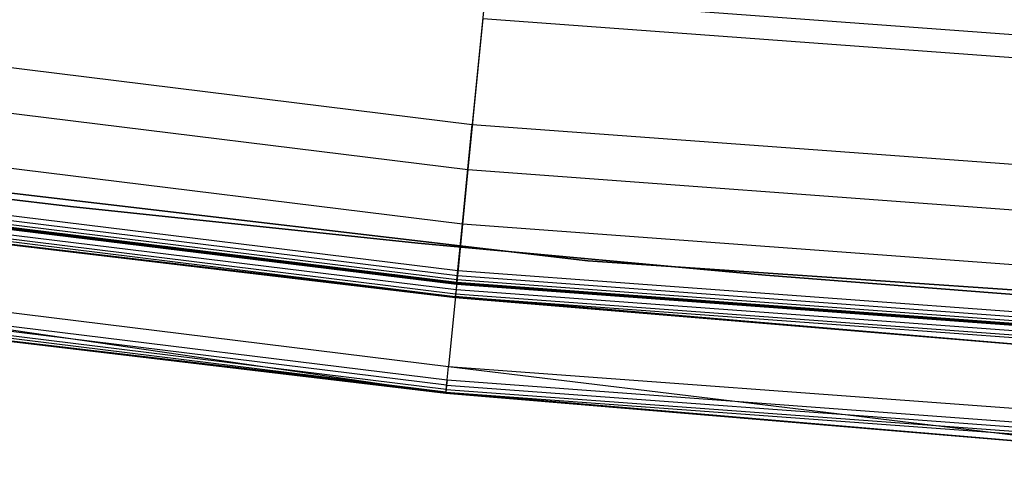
# Model space of a CAD drawing. Extents: x -390 to 397, y -401 to 400.
# Tile 130 of 192: x -44.79 to -29.44, y -389.41 to -382.19. Entities that reach past the tile are written whole.
import ezdxf

# ---------------------------------------------------------------- set-up
doc = ezdxf.new("R2010")
doc.units = 0
doc.header["$LTSCALE"] = 25.4
doc.layers.get('0').update_dxf_attribs({"linetype": 'CONTINUOUS'})

# ---------------------------------------------------------------- blocks, each defined once
blk = doc.blocks.new('FOURTY_ROUND_VII_ZWIS_STL')
at = {"color": 0}
for p, q in [((-56.53, -381.507, -933.034), (-37.737, -383.825, -933.034)), ((-56.53, -381.507, -933.034), (-37.737, -383.825, -933.034)), ((-37.538, -381.813, -934.123), (-37.737, -383.825, -933.034)), ((-37.538, -381.813, -934.123), (-37.737, -383.825, -933.034)), ((-37.538, -381.813, -934.123), (-18.753, -383.199, -934.123)), ((-37.538, -381.813, -934.123), (-18.753, -383.199, -934.123)), ((-56.634, -382.209, -934.377), (-37.806, -384.531, -934.377)), ((-56.634, -382.209, -934.377), (-37.806, -384.531, -934.377)), ((-37.574, -382.173, -935.584), (-37.806, -384.531, -934.377)), ((-37.574, -382.173, -935.584), (-37.806, -384.531, -934.377)), ((-37.574, -382.173, -935.584), (-18.771, -383.56, -935.584)), ((-37.574, -382.173, -935.584), (-18.771, -383.56, -935.584)), ((-56.758, -383.05, -931.349), (-37.889, -385.378, -931.349)), ((-56.758, -383.05, -931.349), (-37.889, -385.378, -931.349)), ((-37.962, -386.111, -929), (-56.867, -383.78, -929)), ((-37.962, -386.111, -929), (-56.867, -383.78, -929)), ((-54.863, -383.731, -895.5), (-35.935, -385.957, -895.5)), ((-35.935, -385.957, -894), (-54.863, -383.731, -894)), ((-35.935, -385.957, -894), (-54.863, -383.731, -894)), ((-54.863, -383.731, -895.5), (-35.935, -385.957, -895.5)), ((-56.886, -383.912, -929.051), (-37.975, -386.244, -929.051)), ((-56.886, -383.912, -929.051), (-37.975, -386.244, -929.051)), ((-56.877, -383.85, -929.013), (-37.969, -386.182, -929.013)), ((-56.877, -383.85, -929.013), (-37.969, -386.182, -929.013)), ((-37.889, -385.378, -931.349), (-37.737, -383.825, -933.034)), ((-37.889, -385.378, -931.349), (-37.737, -383.825, -933.034)), ((-37.737, -383.825, -933.034), (-18.853, -385.218, -933.034)), ((-37.737, -383.825, -933.034), (-18.853, -385.218, -933.034)), ((-56.91, -384.069, -902.015), (-37.99, -386.402, -902.015)), ((-56.91, -384.069, -902.015), (-37.99, -386.402, -902.015)), ((-56.91, -384.069, -927.485), (-37.99, -386.402, -927.485)), ((-56.91, -384.069, -927.485), (-37.99, -386.402, -927.485)), ((-56.91, -384.069, -900.485), (-37.99, -386.402, -900.485)), ((-56.91, -384.069, -900.485), (-37.99, -386.402, -900.485)), ((-56.91, -384.069, -895.515), (-37.99, -386.402, -895.515)), ((-56.91, -384.069, -895.515), (-37.99, -386.402, -895.515)), ((-56.91, -384.069, -932.496), (-37.99, -386.403, -932.496)), ((-56.91, -384.069, -932.496), (-37.99, -386.403, -932.496)), ((-37.983, -386.326, -902), (-56.898, -383.993, -902)), ((-37.983, -386.326, -902), (-56.898, -383.993, -902)), ((-37.983, -386.326, -927.5), (-56.898, -383.993, -927.5)), ((-37.983, -386.326, -927.5), (-56.898, -383.993, -927.5)), ((-37.983, -386.326, -900.5), (-56.898, -383.993, -900.5)), ((-37.983, -386.326, -900.5), (-56.898, -383.993, -900.5)), ((-37.983, -386.326, -895.5), (-56.898, -383.993, -895.5)), ((-37.983, -386.326, -895.5), (-56.898, -383.993, -895.5)), ((-56.896, -383.976, -929.178), (-37.981, -386.309, -929.178)), ((-56.896, -383.976, -929.178), (-37.981, -386.309, -929.178)), ((-56.895, -383.971, -929.25), (-37.981, -386.304, -929.25)), ((-56.895, -383.971, -929.25), (-37.981, -386.304, -929.25)), ((-56.893, -383.956, -929.108), (-37.979, -386.288, -929.108)), ((-56.893, -383.956, -929.108), (-37.979, -386.288, -929.108)), ((-56.925, -384.176, -902.123), (-38.001, -386.51, -902.123)), ((-56.925, -384.176, -902.123), (-38.001, -386.51, -902.123)), ((-56.925, -384.176, -927.377), (-38.001, -386.51, -927.377)), ((-56.925, -384.176, -927.377), (-38.001, -386.51, -927.377)), ((-56.925, -384.176, -900.377), (-38.001, -386.51, -900.377)), ((-56.925, -384.176, -900.377), (-38.001, -386.51, -900.377)), ((-56.925, -384.176, -895.623), (-38.001, -386.51, -895.623)), ((-56.925, -384.176, -895.623), (-38.001, -386.51, -895.623)), ((-56.919, -384.133, -902.059), (-37.997, -386.467, -902.059)), ((-56.919, -384.133, -902.059), (-37.997, -386.467, -902.059)), ((-56.919, -384.133, -927.441), (-37.997, -386.467, -927.441)), ((-56.919, -384.133, -927.441), (-37.997, -386.467, -927.441)), ((-56.919, -384.133, -900.441), (-37.997, -386.467, -900.441)), ((-56.919, -384.133, -900.441), (-37.997, -386.467, -900.441)), ((-56.919, -384.133, -895.559), (-37.997, -386.467, -895.559)), ((-56.919, -384.133, -895.559), (-37.997, -386.467, -895.559)), ((-44.001, -385.106, -895.449), (-49.406, -384.456, -895.449)), ((-49.406, -384.456, -893.949), (-44.001, -385.106, -893.949)), ((-44.001, -385.106, -895.449), (-49.406, -384.456, -895.449)), ((-49.406, -384.456, -893.949), (-44.001, -385.106, -893.949)), ((-37.806, -384.531, -934.377), (-37.99, -386.403, -932.496)), ((-37.806, -384.531, -934.377), (-37.99, -386.403, -932.496)), ((-37.806, -384.531, -934.377), (-18.887, -385.927, -934.377)), ((-37.806, -384.531, -934.377), (-18.887, -385.927, -934.377)), ((-38.003, -386.525, -902.2), (-53.401, -384.698, -902.2)), ((-53.401, -384.698, -902.2), (-38.001, -386.51, -902.123)), ((-53.401, -384.698, -902.2), (-38.001, -386.51, -902.123)), ((-38.003, -386.525, -902.2), (-53.401, -384.698, -902.2)), ((-38.003, -386.525, -927.3), (-53.401, -384.698, -927.3)), ((-53.401, -384.698, -927.3), (-38.001, -386.51, -927.377)), ((-38.003, -386.525, -927.3), (-53.401, -384.698, -927.3)), ((-53.401, -384.698, -927.3), (-38.001, -386.51, -927.377)), ((-53.401, -384.698, -895.7), (-38.003, -386.525, -895.7)), ((-38.003, -386.525, -900.3), (-53.401, -384.698, -900.3)), ((-53.401, -384.698, -900.3), (-38.001, -386.51, -900.377)), ((-38.003, -386.525, -900.3), (-53.401, -384.698, -900.3)), ((-53.401, -384.698, -900.3), (-38.001, -386.51, -900.377)), ((-53.401, -384.698, -895.7), (-38.003, -386.525, -895.7)), ((-53.401, -384.698, -895.7), (-38.001, -386.51, -895.623)), ((-53.401, -384.698, -895.7), (-38.001, -386.51, -895.623)), ((-38.587, -385.68, -895.449), (-44.001, -385.106, -895.449)), ((-44.001, -385.106, -893.949), (-38.587, -385.68, -893.949)), ((-44.001, -385.106, -895.449), (-44.001, -385.106, -893.949)), ((-38.587, -385.68, -895.449), (-44.001, -385.106, -895.449)), ((-44.001, -385.106, -893.949), (-38.587, -385.68, -893.949)), ((-44.001, -385.106, -895.449), (-44.001, -385.106, -893.949)), ((-57.087, -385.263, -930.127), (-38.15, -388.018, -927.5)), ((-57.087, -385.263, -930.127), (-38.15, -388.018, -927.5)), ((-57.087, -385.263, -930.127), (-38.109, -387.604, -930.127)), ((-57.087, -385.263, -930.127), (-38.109, -387.604, -930.127)), ((-37.981, -386.304, -929.25), (-37.889, -385.378, -931.349)), ((-37.981, -386.304, -929.25), (-37.889, -385.378, -931.349)), ((-37.889, -385.378, -931.349), (-18.929, -386.776, -931.349)), ((-37.889, -385.378, -931.349), (-18.929, -386.776, -931.349)), ((-38.144, -387.96, -894.059), (-57.139, -385.617, -894.059)), ((-38.144, -387.96, -894.059), (-57.139, -385.617, -894.059)), ((-38.137, -387.895, -894.015), (-57.13, -385.553, -894.015)), ((-38.137, -387.895, -894.015), (-57.13, -385.553, -894.015)), ((-38.13, -387.819, -894), (-57.118, -385.477, -894)), ((-38.13, -387.819, -894), (-57.118, -385.477, -894)), ((-38.148, -388.003, -894.123), (-57.146, -385.66, -894.123)), ((-38.148, -388.003, -894.123), (-57.146, -385.66, -894.123)), ((-33.165, -386.178, -895.449), (-38.587, -385.68, -895.449)), ((-38.587, -385.68, -893.949), (-33.165, -386.178, -893.949)), ((-38.587, -385.68, -895.449), (-38.587, -385.68, -893.949)), ((-33.165, -386.178, -895.449), (-38.587, -385.68, -895.449)), ((-38.587, -385.68, -893.949), (-33.165, -386.178, -893.949)), ((-38.587, -385.68, -895.449), (-38.587, -385.68, -893.949)), ((-35.935, -385.957, -895.5), (-16.92, -387.251, -895.5)), ((-16.92, -387.251, -894), (-35.935, -385.957, -894)), ((-35.935, -385.957, -894), (-35.935, -385.957, -895.5)), ((-35.935, -385.957, -894), (-35.935, -385.957, -895.5)), ((-16.92, -387.251, -894), (-35.935, -385.957, -894)), ((-35.935, -385.957, -895.5), (-16.92, -387.251, -895.5)), ((-53.608, -386.183, -894.2), (-38.15, -388.018, -894.2)), ((-38.148, -388.003, -894.123), (-53.608, -386.183, -894.2)), ((-38.148, -388.003, -894.123), (-53.608, -386.183, -894.2)), ((-38.15, -388.018, -927.5), (-53.608, -386.183, -927.5)), ((-53.608, -386.183, -894.2), (-38.15, -388.018, -894.2)), ((-38.15, -388.018, -927.5), (-53.608, -386.183, -927.5)), ((-37.975, -386.244, -929.051), (-37.969, -386.182, -929.013)), ((-37.975, -386.244, -929.051), (-37.969, -386.182, -929.013)), ((-37.962, -386.111, -929), (-37.969, -386.182, -929.013)), ((-37.962, -386.111, -929), (-37.969, -386.182, -929.013)), ((-37.969, -386.182, -929.013), (-18.969, -387.584, -929.013)), ((-37.969, -386.182, -929.013), (-18.969, -387.584, -929.013)), ((-18.965, -387.513, -929), (-37.962, -386.111, -929)), ((-18.965, -387.513, -929), (-37.962, -386.111, -929)), ((-27.737, -386.6, -895.449), (-33.165, -386.178, -895.449)), ((-33.165, -386.178, -893.949), (-27.737, -386.6, -893.949)), ((-33.165, -386.178, -895.449), (-33.165, -386.178, -893.949)), ((-27.737, -386.6, -895.449), (-33.165, -386.178, -895.449)), ((-33.165, -386.178, -893.949), (-27.737, -386.6, -893.949)), ((-33.165, -386.178, -895.449), (-33.165, -386.178, -893.949)), ((-37.983, -386.326, -902), (-37.99, -386.402, -902.015)), ((-37.983, -386.326, -902), (-37.99, -386.402, -902.015)), ((-37.983, -386.326, -927.5), (-37.99, -386.402, -927.485)), ((-37.983, -386.326, -927.5), (-37.99, -386.402, -927.485)), ((-37.983, -386.326, -900.5), (-37.99, -386.402, -900.485)), ((-37.983, -386.326, -900.5), (-37.99, -386.402, -900.485)), ((-37.983, -386.326, -895.5), (-37.99, -386.402, -895.515)), ((-37.983, -386.326, -895.5), (-37.99, -386.402, -895.515)), ((-18.976, -387.728, -902), (-37.983, -386.326, -902)), ((-18.976, -387.728, -902), (-37.983, -386.326, -902)), ((-18.976, -387.728, -927.5), (-37.983, -386.326, -927.5)), ((-18.976, -387.728, -927.5), (-37.983, -386.326, -927.5)), ((-18.976, -387.728, -900.5), (-37.983, -386.326, -900.5)), ((-18.976, -387.728, -900.5), (-37.983, -386.326, -900.5)), ((-18.976, -387.728, -895.5), (-37.983, -386.326, -895.5)), ((-18.976, -387.728, -895.5), (-37.983, -386.326, -895.5)), ((-37.981, -386.309, -929.178), (-37.979, -386.288, -929.108)), ((-37.981, -386.309, -929.178), (-37.979, -386.288, -929.108)), ((-37.981, -386.304, -929.25), (-18.975, -387.706, -929.25)), ((-37.981, -386.309, -929.178), (-37.981, -386.304, -929.25)), ((-37.981, -386.309, -929.178), (-37.981, -386.304, -929.25)), ((-37.981, -386.304, -929.25), (-18.975, -387.706, -929.25)), ((-37.981, -386.309, -929.178), (-18.975, -387.711, -929.178)), ((-37.981, -386.309, -929.178), (-18.975, -387.711, -929.178)), ((-37.979, -386.288, -929.108), (-37.975, -386.244, -929.051)), ((-37.979, -386.288, -929.108), (-37.975, -386.244, -929.051)), ((-37.979, -386.288, -929.108), (-18.974, -387.69, -929.108)), ((-37.979, -386.288, -929.108), (-18.974, -387.69, -929.108)), ((-37.975, -386.244, -929.051), (-18.972, -387.646, -929.051)), ((-37.975, -386.244, -929.051), (-18.972, -387.646, -929.051)), ((-37.99, -386.403, -932.496), (-38.109, -387.604, -930.127)), ((-37.99, -386.403, -932.496), (-38.109, -387.604, -930.127)), ((-38.003, -386.525, -902.2), (-38.001, -386.51, -902.123)), ((-38.003, -386.525, -902.2), (-38.001, -386.51, -902.123)), ((-38.003, -386.525, -927.3), (-38.001, -386.51, -927.377)), ((-38.003, -386.525, -927.3), (-38.001, -386.51, -927.377)), ((-38.003, -386.525, -900.3), (-38.001, -386.51, -900.377)), ((-38.003, -386.525, -900.3), (-38.001, -386.51, -900.377)), ((-38.003, -386.525, -895.7), (-38.001, -386.51, -895.623)), ((-38.003, -386.525, -895.7), (-38.001, -386.51, -895.623)), ((-26.726, -387.47, -902.2), (-38.003, -386.525, -902.2)), ((-38.003, -386.525, -902.2), (-38.003, -386.525, -927.3)), ((-38.003, -386.525, -902.2), (-38.003, -386.525, -927.3)), ((-26.726, -387.47, -902.2), (-38.003, -386.525, -902.2)), ((-26.726, -387.47, -927.3), (-38.003, -386.525, -927.3)), ((-26.726, -387.47, -927.3), (-38.003, -386.525, -927.3)), ((-38.003, -386.525, -895.7), (-38.003, -386.525, -900.3)), ((-38.003, -386.525, -895.7), (-38.003, -386.525, -900.3)), ((-38.003, -386.525, -895.7), (-26.726, -387.47, -895.7)), ((-26.726, -387.47, -900.3), (-38.003, -386.525, -900.3)), ((-26.726, -387.47, -900.3), (-38.003, -386.525, -900.3)), ((-38.003, -386.525, -895.7), (-26.726, -387.47, -895.7)), ((-37.997, -386.467, -902.059), (-38.001, -386.51, -902.123)), ((-37.997, -386.467, -902.059), (-38.001, -386.51, -902.123)), ((-37.997, -386.467, -927.441), (-38.001, -386.51, -927.377)), ((-37.997, -386.467, -927.441), (-38.001, -386.51, -927.377)), ((-37.997, -386.467, -900.441), (-38.001, -386.51, -900.377)), ((-37.997, -386.467, -900.441), (-38.001, -386.51, -900.377)), ((-37.997, -386.467, -895.559), (-38.001, -386.51, -895.623)), ((-37.997, -386.467, -895.559), (-38.001, -386.51, -895.623)), ((-38.001, -386.51, -902.123), (-18.985, -387.913, -902.123)), ((-26.726, -387.47, -902.2), (-38.001, -386.51, -902.123)), ((-26.726, -387.47, -902.2), (-38.001, -386.51, -902.123)), ((-38.001, -386.51, -902.123), (-18.985, -387.913, -902.123)), ((-38.001, -386.51, -927.377), (-18.985, -387.913, -927.377)), ((-26.726, -387.47, -927.3), (-38.001, -386.51, -927.377)), ((-26.726, -387.47, -927.3), (-38.001, -386.51, -927.377)), ((-38.001, -386.51, -927.377), (-18.985, -387.913, -927.377)), ((-38.001, -386.51, -900.377), (-18.985, -387.913, -900.377)), ((-26.726, -387.47, -900.3), (-38.001, -386.51, -900.377)), ((-26.726, -387.47, -900.3), (-38.001, -386.51, -900.377)), ((-38.001, -386.51, -900.377), (-18.985, -387.913, -900.377)), ((-38.001, -386.51, -895.623), (-18.985, -387.913, -895.623)), ((-26.726, -387.47, -895.7), (-38.001, -386.51, -895.623)), ((-26.726, -387.47, -895.7), (-38.001, -386.51, -895.623)), ((-38.001, -386.51, -895.623), (-18.985, -387.913, -895.623)), ((-37.99, -386.402, -902.015), (-37.997, -386.467, -902.059)), ((-37.99, -386.402, -902.015), (-37.997, -386.467, -902.059)), ((-37.99, -386.402, -927.485), (-37.997, -386.467, -927.441)), ((-37.99, -386.402, -927.485), (-37.997, -386.467, -927.441)), ((-37.99, -386.402, -900.485), (-37.997, -386.467, -900.441)), ((-37.99, -386.402, -900.485), (-37.997, -386.467, -900.441)), ((-37.99, -386.402, -895.515), (-37.997, -386.467, -895.559)), ((-37.99, -386.402, -895.515), (-37.997, -386.467, -895.559)), ((-37.997, -386.467, -902.059), (-18.983, -387.87, -902.059)), ((-37.997, -386.467, -902.059), (-18.983, -387.87, -902.059)), ((-37.997, -386.467, -927.441), (-18.983, -387.87, -927.441)), ((-37.997, -386.467, -927.441), (-18.983, -387.87, -927.441)), ((-37.997, -386.467, -900.441), (-18.983, -387.87, -900.441)), ((-37.997, -386.467, -900.441), (-18.983, -387.87, -900.441)), ((-37.997, -386.467, -895.559), (-18.983, -387.87, -895.559)), ((-37.997, -386.467, -895.559), (-18.983, -387.87, -895.559)), ((-37.99, -386.402, -902.015), (-18.98, -387.805, -902.015)), ((-37.99, -386.402, -902.015), (-18.98, -387.805, -902.015)), ((-37.99, -386.402, -927.485), (-18.98, -387.805, -927.485)), ((-37.99, -386.402, -927.485), (-18.98, -387.805, -927.485)), ((-37.99, -386.402, -900.485), (-18.98, -387.805, -900.485)), ((-37.99, -386.402, -900.485), (-18.98, -387.805, -900.485)), ((-37.99, -386.402, -895.515), (-18.98, -387.805, -895.515)), ((-37.99, -386.402, -895.515), (-18.98, -387.805, -895.515)), ((-37.99, -386.403, -932.496), (-18.98, -387.805, -932.496)), ((-37.99, -386.403, -932.496), (-18.98, -387.805, -932.496)), ((-38.15, -388.018, -927.5), (-38.109, -387.604, -930.127)), ((-38.15, -388.018, -927.5), (-38.109, -387.604, -930.127)), ((-38.109, -387.604, -930.127), (-26.829, -388.967, -927.5)), ((-38.109, -387.604, -930.127), (-26.829, -388.967, -927.5)), ((-38.109, -387.604, -930.127), (-19.039, -389.011, -930.127)), ((-38.109, -387.604, -930.127), (-19.039, -389.011, -930.127)), ((-38.137, -387.895, -894.015), (-38.144, -387.96, -894.059)), ((-38.137, -387.895, -894.015), (-38.144, -387.96, -894.059)), ((-38.13, -387.819, -894), (-38.137, -387.895, -894.015)), ((-38.13, -387.819, -894), (-38.137, -387.895, -894.015)), ((-38.137, -387.895, -894.015), (-19.053, -389.303, -894.015)), ((-38.137, -387.895, -894.015), (-19.053, -389.303, -894.015)), ((-19.049, -389.227, -894), (-38.13, -387.819, -894)), ((-19.049, -389.227, -894), (-38.13, -387.819, -894)), ((-38.15, -388.018, -894.2), (-38.148, -388.003, -894.123)), ((-38.15, -388.018, -894.2), (-38.148, -388.003, -894.123)), ((-38.15, -388.018, -894.2), (-26.829, -388.967, -894.2)), ((-26.829, -388.967, -927.5), (-38.15, -388.018, -927.5)), ((-38.15, -388.018, -894.2), (-26.829, -388.967, -894.2)), ((-38.15, -388.018, -894.2), (-38.15, -388.018, -927.5)), ((-26.829, -388.967, -927.5), (-38.15, -388.018, -927.5)), ((-38.15, -388.018, -894.2), (-38.15, -388.018, -927.5)), ((-38.144, -387.96, -894.059), (-38.148, -388.003, -894.123)), ((-38.144, -387.96, -894.059), (-38.148, -388.003, -894.123)), ((-38.148, -388.003, -894.123), (-19.059, -389.411, -894.123)), ((-38.148, -388.003, -894.123), (-19.059, -389.411, -894.123)), ((-38.148, -388.003, -894.123), (-26.829, -388.967, -894.2)), ((-38.148, -388.003, -894.123), (-26.829, -388.967, -894.2)), ((-38.144, -387.96, -894.059), (-19.056, -389.368, -894.059)), ((-38.144, -387.96, -894.059), (-19.056, -389.368, -894.059))]:
    blk.add_line(p, q, dxfattribs=at)

msp = doc.modelspace()

# ---------------------------------------------------------------- block references
at = {"color": 250}
msp.add_blockref('FOURTY_ROUND_VII_ZWIS_STL', (0, 0), dxfattribs=at)

doc.saveas('drawing.dxf')
